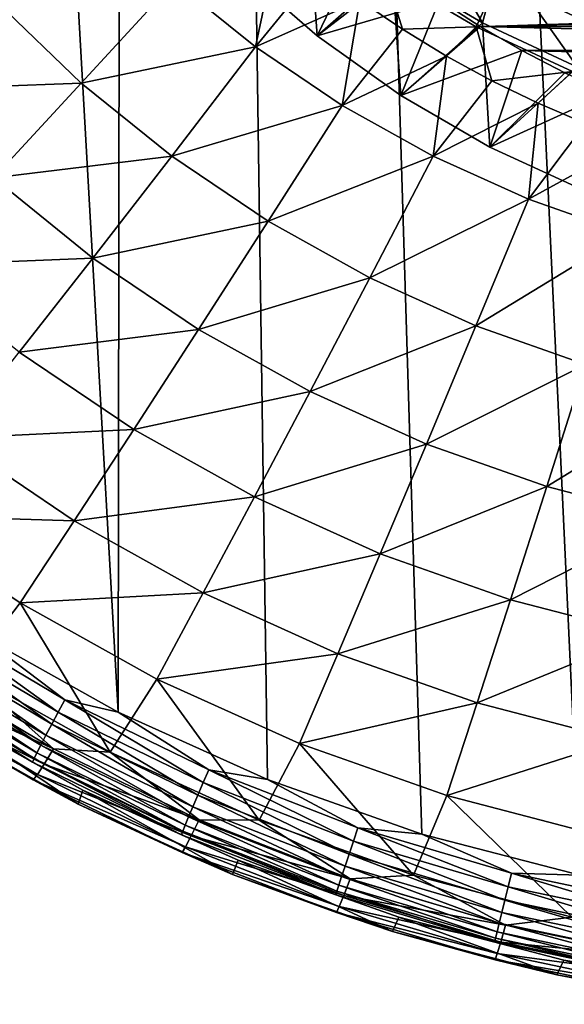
# Model space of a CAD drawing. Header units: metres. Extents: x -150 to 146, y -127 to 82.
# Tile 82 of 256: x -11 to -5, y -127 to -116. Entities that reach past the tile are written whole.
import ezdxf

# ---------------------------------------------------------------- set-up
doc = ezdxf.new("R2010")
doc.units = ezdxf.units.M
doc.layers.add('solid_ELLA_AP_WANNE_SW0001', color=7, linetype='CONTINUOUS')

msp = doc.modelspace()

# ---------------------------------------------------------------- linework, layer by layer
at = {"layer": 'solid_ELLA_AP_WANNE_SW0001'}
for points in [[(-4.56158, -125.847031, 10.967083), (-3.202313, -18.13368, 14.148131), (-9.597679, -18.242001, 14.008192)], [(-9.740106, -124.018639, 10.897394), (-9.597679, -18.242001, 14.008192), (-15.709249, -18.43573, 13.752231)], [(-8.069072, -124.773148, 10.924821), (-9.597679, -18.242001, 14.008192), (-9.740106, -124.018639, 10.897394)], [(-6.335864, -125.385757, 10.948422), (-9.597679, -18.242001, 14.008192), (-8.069072, -124.773148, 10.924821)], [(-4.56158, -125.847031, 10.967083), (-9.597679, -18.242001, 14.008192), (-6.335864, -125.385757, 10.948422)], [(-9.740106, -124.018639, 10.897394), (-15.709249, -18.43573, 13.752231), (-11.341005, -123.123756, 10.867435)], [(-8.380338, -115.677391, -12.592727), (-7.512507, -116.434242, -12.459273), (-7.611259, -115.004181, -4.813126)], [(-7.512507, -116.434242, -12.459273), (-6.668228, -115.693138, -4.691644), (-7.611259, -115.004181, -4.813126)], [(-6.668228, -115.693138, -4.691644), (-5.655381, -116.290741, -4.58627), (-6.427691, -114.960846, -4.820767)], [(-5.655381, -116.290741, -4.58627), (-5.458861, -115.555107, -4.715983), (-6.427691, -114.960846, -4.820767)], [(-8.20069, -116.559708, -6.314394), (-9.111481, -115.824928, -6.34489), (-7.940542, -115.323578, -7.089061)], [(-8.20069, -116.559708, -6.314394), (-7.940542, -115.323578, -7.089061), (-7.4944, -115.691628, -7.062434)], [(-7.0031, -115.376175, -13.37866), (-7.512507, -116.434242, -12.459273), (-8.380338, -115.677391, -12.592727)], [(-7.0031, -115.376175, -13.37866), (-6.580732, -115.715004, -13.318915), (-7.512507, -116.434242, -12.459273)], [(-5.45882, -115.38147, -3.731174), (-4.459298, -116.293747, -3.570315), (-5.490164, -115.813255, -3.655038)], [(-5.45882, -115.38147, -3.731174), (-4.437324, -115.875427, -3.644075), (-4.459298, -116.293747, -3.570315)], [(-5.655381, -116.290741, -4.58627), (-4.593499, -116.785728, -4.498991), (-5.458861, -115.555107, -4.715983)], [(-4.593499, -116.785728, -4.498991), (-4.437418, -116.049034, -4.62889), (-5.458861, -115.555107, -4.715983)], [(-8.20069, -116.559708, -6.314394), (-7.4944, -115.691628, -7.062434), (-7.03143, -116.037872, -7.037219)], [(-7.512507, -116.434242, -12.459273), (-6.574573, -117.105095, -12.340983), (-6.668228, -115.693138, -4.691644)], [(-6.574573, -117.105095, -12.340983), (-5.655381, -116.290741, -4.58627), (-6.668228, -115.693138, -4.691644)], [(-6.580732, -115.715004, -13.318915), (-6.140277, -116.033478, -13.262759), (-7.512507, -116.434242, -12.459273)], [(-6.749875, -115.730492, -4.177344), (-6.552685, -116.361572, -7.013486), (-7.03143, -116.037872, -7.037219)], [(-6.749875, -115.730492, -4.177344), (-5.727164, -116.334129, -4.070907), (-6.552685, -116.361572, -7.013486)], [(-5.490164, -115.813255, -3.655038), (-5.727164, -116.334129, -4.070907), (-6.749875, -115.730492, -4.177344)], [(-5.490164, -115.813255, -3.655038), (-4.459298, -116.293747, -3.570315), (-5.727164, -116.334129, -4.070907)], [(-10.156293, -116.963905, -5.160737), (-11.098348, -116.061798, -5.198178), (-9.111481, -115.824928, -6.34489)], [(-10.156293, -116.963905, -5.160737), (-9.111481, -115.824928, -6.34489), (-8.20069, -116.559708, -6.314394)], [(-6.140277, -116.033478, -13.262759), (-6.574573, -117.105095, -12.340983), (-7.512507, -116.434242, -12.459273)], [(-6.140277, -116.033478, -13.262759), (-5.685083, -116.329208, -13.210614), (-6.574573, -117.105095, -12.340983)], [(0, -116.20752, -13.232071), (-5.685083, -116.329208, -13.210614), (-6.140277, -116.033478, -13.262759)], [(-12.17274, -117.038574, -3.900979), (-11.098348, -116.061798, -5.198178), (-10.156293, -116.963905, -5.160737)], [(-7.230813, -117.214661, -6.287211), (-8.20069, -116.559708, -6.314394), (-7.03143, -116.037872, -7.037219)], [(-7.230813, -117.214661, -6.287211), (-7.03143, -116.037872, -7.037219), (-6.552685, -116.361572, -7.013486)], [(0, -116.20752, -13.232071), (5.685075, -116.329216, -13.210613), (-5.685083, -116.329208, -13.210614)], [(-7.230813, -117.214661, -6.287211), (-6.552685, -116.361572, -7.013486), (-6.059275, -116.662041, -6.991547)], [(-6.574573, -117.105095, -12.340983), (-5.575287, -117.683701, -12.23896), (-5.655381, -116.290741, -4.58627)], [(-5.685083, -116.329208, -13.210614), (-5.217952, -116.600105, -13.162848), (-6.574573, -117.105095, -12.340983)], [(-5.727164, -116.334129, -4.070907), (-6.059275, -116.662041, -6.991547), (-6.552685, -116.361572, -7.013486)], [(-5.727164, -116.334129, -4.070907), (-5.55231, -116.938614, -6.971375), (-6.059275, -116.662041, -6.991547)], [(-4.459298, -116.293747, -3.570315), (-4.649313, -116.836136, -3.982389), (-5.727164, -116.334129, -4.070907)], [(-5.727164, -116.334129, -4.070907), (-4.649313, -116.836136, -3.982389), (-5.55231, -116.938614, -6.971375)], [(-5.685083, -116.329208, -13.210614), (5.685075, -116.329216, -13.210613), (5.217944, -116.600113, -13.162847)], [(-5.685083, -116.329208, -13.210614), (5.217944, -116.600113, -13.162847), (-5.217952, -116.600105, -13.162848)], [(-5.575287, -117.683701, -12.23896), (-4.593499, -116.785728, -4.498991), (-5.655381, -116.290741, -4.58627)], [(-9.141063, -117.782944, -5.126744), (-10.156293, -116.963905, -5.160737), (-8.20069, -116.559708, -6.314394)], [(-9.141063, -117.782944, -5.126744), (-8.20069, -116.559708, -6.314394), (-7.230813, -117.214661, -6.287211)], [(-6.208838, -117.78508, -6.263537), (-7.230813, -117.214661, -6.287211), (-6.059275, -116.662041, -6.991547)], [(-5.217952, -116.600105, -13.162848), (-5.575287, -117.683701, -12.23896), (-6.574573, -117.105095, -12.340983)], [(-6.208838, -117.78508, -6.263537), (-6.059275, -116.662041, -6.991547), (-5.55231, -116.938614, -6.971375)], [(-5.217952, -116.600105, -13.162848), (-4.735258, -116.848106, -13.119118), (-5.575287, -117.683701, -12.23896)], [(-5.217952, -116.600105, -13.162848), (5.217944, -116.600113, -13.162847), (4.73525, -116.848114, -13.119118)], [(-5.217952, -116.600105, -13.162848), (4.73525, -116.848114, -13.119118), (-4.735258, -116.848106, -13.119118)], [(-5.575287, -117.683701, -12.23896), (-4.523974, -118.164642, -12.154156), (-4.593499, -116.785728, -4.498991)], [(-4.735258, -116.848106, -13.119118), (-4.238622, -117.072746, -13.079509), (-5.575287, -117.683701, -12.23896)], [(-4.649313, -116.836136, -3.982389), (-5.032926, -117.190674, -6.95292), (-5.55231, -116.938614, -6.971375)], [(-4.649313, -116.836136, -3.982389), (-4.502293, -117.417664, -6.936165), (-5.032926, -117.190674, -6.95292)], [(-11.139489, -118.028008, -3.859914), (-12.17274, -117.038574, -3.900979), (-10.156293, -116.963905, -5.160737)], [(-11.139489, -118.028008, -3.859914), (-10.156293, -116.963905, -5.160737), (-9.141063, -117.782944, -5.126744)], [(-6.208838, -117.78508, -6.263537), (-5.55231, -116.938614, -6.971375), (-5.032926, -117.190674, -6.95292)], [(-4.238622, -117.072746, -13.079509), (-4.523974, -118.164642, -12.154156), (-5.575287, -117.683701, -12.23896)], [(-8.05997, -118.513008, -5.096444), (-9.141063, -117.782944, -5.126744), (-7.230813, -117.214661, -6.287211)], [(-8.05997, -118.513008, -5.096444), (-7.230813, -117.214661, -6.287211), (-6.208838, -117.78508, -6.263537)], [(-5.142128, -118.266846, -6.243542), (-6.208838, -117.78508, -6.263537), (-5.032926, -117.190674, -6.95292)], [(-5.142128, -118.266846, -6.243542), (-5.032926, -117.190674, -6.95292), (-4.502293, -117.417664, -6.936165)], [(-5.142128, -118.266846, -6.243542), (-4.502293, -117.417664, -6.936165), (-3.961636, -117.61911, -6.921339)], [(-4.038369, -118.656494, -6.22737), (-5.142128, -118.266846, -6.243542), (-3.961636, -117.61911, -6.921339)], [(-10.025977, -118.926338, -3.82263), (-11.139489, -118.028008, -3.859914), (-9.141063, -117.782944, -5.126744)], [(-10.025977, -118.926338, -3.82263), (-9.141063, -117.782944, -5.126744), (-8.05997, -118.513008, -5.096444)], [(-6.920805, -119.148834, -5.070055), (-8.05997, -118.513008, -5.096444), (-6.208838, -117.78508, -6.263537)], [(-6.920805, -119.148834, -5.070055), (-6.208838, -117.78508, -6.263537), (-5.142128, -118.266846, -6.243542)], [(-12.055117, -119.010757, -2.450318), (-11.139489, -118.028008, -3.859914), (-10.025977, -118.926338, -3.82263)], [(-5.731776, -119.685852, -5.047767), (-6.920805, -119.148834, -5.070055), (-5.142128, -118.266846, -6.243542)], [(-5.731776, -119.685852, -5.047767), (-5.142128, -118.266846, -6.243542), (-4.038369, -118.656494, -6.22737)], [(-8.840228, -119.727074, -3.789397), (-10.025977, -118.926338, -3.82263), (-8.05997, -118.513008, -5.096444)], [(-8.840228, -119.727074, -3.789397), (-8.05997, -118.513008, -5.096444), (-6.920805, -119.148834, -5.070055)], [(-4.50145, -120.120178, -5.029741), (-5.731776, -119.685852, -5.047767), (-4.038369, -118.656494, -6.22737)], [(-10.850079, -119.982925, -2.40997), (-12.055117, -119.010757, -2.450318), (-10.025977, -118.926338, -3.82263)], [(-10.850079, -119.982925, -2.40997), (-10.025977, -118.926338, -3.82263), (-8.840228, -119.727074, -3.789397)], [(-7.590785, -120.424454, -3.760453), (-8.840228, -119.727074, -3.789397), (-6.920805, -119.148834, -5.070055)], [(-7.590785, -120.424454, -3.760453), (-6.920805, -119.148834, -5.070055), (-5.731776, -119.685852, -5.047767)], [(-9.566865, -120.84948, -2.374005), (-10.850079, -119.982925, -2.40997), (-8.840228, -119.727074, -3.789397)], [(-9.566865, -120.84948, -2.374005), (-8.840228, -119.727074, -3.789397), (-7.590785, -120.424454, -3.760453)], [(-6.28665, -121.013451, -3.736008), (-7.590785, -120.424454, -3.760453), (-5.731776, -119.685852, -5.047767)], [(-6.28665, -121.013451, -3.736008), (-5.731776, -119.685852, -5.047767), (-4.50145, -120.120178, -5.029741)], [(-11.608364, -120.946289, -0.89734), (-10.850079, -119.982925, -2.40997), (-9.566865, -120.84948, -2.374005)], [(-4.93722, -121.48983, -3.716236), (-6.28665, -121.013451, -3.736008), (-4.50145, -120.120178, -5.029741)], [(-4.93722, -121.48983, -3.716236), (-4.50145, -120.120178, -5.029741), (-3.23869, -120.448692, -5.016107)], [(-8.214722, -121.604179, -2.342682), (-9.566865, -120.84948, -2.374005), (-7.590785, -120.424454, -3.760453)], [(-8.214722, -121.604179, -2.342682), (-7.590785, -120.424454, -3.760453), (-6.28665, -121.013451, -3.736008)], [(-3.552216, -121.850143, -3.701282), (-4.93722, -121.48983, -3.716236), (-3.23869, -120.448692, -5.016107)], [(-10.23547, -121.873413, -0.858861), (-11.608364, -120.946289, -0.89734), (-9.566865, -120.84948, -2.374005)], [(-10.23547, -121.873413, -0.858861), (-9.566865, -120.84948, -2.374005), (-8.214722, -121.604179, -2.342682)], [(-12.296206, -121.810616, 0.706079), (-11.608364, -120.946289, -0.89734), (-10.23547, -121.873413, -0.858861)], [(-6.803391, -122.241592, -2.316227), (-8.214722, -121.604179, -2.342682), (-6.28665, -121.013451, -3.736008)], [(-6.803391, -122.241592, -2.316227), (-6.28665, -121.013451, -3.736008), (-4.93722, -121.48983, -3.716236)], [(-5.343042, -122.757126, -2.294831), (-6.803391, -122.241592, -2.316227), (-4.93722, -121.48983, -3.716236)], [(-5.343042, -122.757126, -2.294831), (-4.93722, -121.48983, -3.716236), (-3.552216, -121.850143, -3.701282)], [(-8.788828, -122.680855, -0.825349), (-10.23547, -121.873413, -0.858861), (-8.214722, -121.604179, -2.342682)], [(-8.788828, -122.680855, -0.825349), (-8.214722, -121.604179, -2.342682), (-6.803391, -122.241592, -2.316227)], [(-10.841961, -122.792664, 0.746837), (-11.434304, -123.568489, 2.429896), (-12.296206, -121.810616, 0.706079)], [(-10.841961, -122.792664, 0.746837), (-12.296206, -121.810616, 0.706079), (-10.23547, -121.873413, -0.858861)], [(-10.841961, -122.792664, 0.746837), (-10.23547, -121.873413, -0.858861), (-8.788828, -122.680855, -0.825349)], [(-3.844196, -123.147057, -2.278647), (-5.343042, -122.757126, -2.294831), (-3.552216, -121.850143, -3.701282)], [(-7.278863, -123.362816, -0.797045), (-8.788828, -122.680855, -0.825349), (-6.803391, -122.241592, -2.316227)], [(-7.278863, -123.362816, -0.797045), (-6.803391, -122.241592, -2.316227), (-5.343042, -122.757126, -2.294831)], [(-9.3096, -123.647957, 0.782335), (-10.841961, -122.792664, 0.746837), (-8.788828, -122.680855, -0.825349)], [(-9.3096, -123.647957, 0.782335), (-8.788828, -122.680855, -0.825349), (-7.278863, -123.362816, -0.797045)], [(-5.716454, -123.914375, -0.774154), (-7.278863, -123.362816, -0.797045), (-5.343042, -122.757126, -2.294831)], [(-5.716454, -123.914375, -0.774154), (-5.343042, -122.757126, -2.294831), (-3.844196, -123.147057, -2.278647)], [(-10.841961, -122.792664, 0.746837), (-9.832794, -124.468567, 2.467252), (-11.434304, -123.568489, 2.429896)], [(-9.3096, -123.647957, 0.782335), (-9.832794, -124.468567, 2.467252), (-10.841961, -122.792664, 0.746837)], [(-11.882782, -122.962921, 10.839521), (-11.968012, -123.094826, 10.793926), (-10.414149, -124.017479, 10.824818)], [(-10.339986, -123.878845, 10.869788), (-11.882782, -122.962921, 10.839521), (-10.414149, -124.017479, 10.824818)], [(-11.341005, -123.123756, 10.867435), (-11.882782, -122.962921, 10.839521), (-10.339986, -123.878845, 10.869788)], [(-11.968012, -123.094826, 10.793926), (-12.0505, -123.223404, 10.720268), (-10.485926, -124.152664, 10.751768)], [(-10.414149, -124.017479, 10.824818), (-11.968012, -123.094826, 10.793926), (-10.485926, -124.152664, 10.751768)], [(-9.740106, -124.018639, 10.897394), (-11.341005, -123.123756, 10.867435), (-10.339986, -123.878845, 10.869788)], [(-4.112858, -124.331558, -0.756839), (-5.716454, -123.914375, -0.774154), (-3.844196, -123.147057, -2.278647)], [(-12.0505, -123.223404, 10.720268), (-12.126204, -123.342438, 10.619349), (-10.5518, -124.277855, 10.651409)], [(-10.485926, -124.152664, 10.751768), (-12.0505, -123.223404, 10.720268), (-10.5518, -124.277855, 10.651409)], [(-12.126204, -123.342438, 10.619349), (-12.191339, -123.446022, 10.494544), (-10.608477, -124.386856, 10.52709)], [(-10.5518, -124.277855, 10.651409), (-12.126204, -123.342438, 10.619349), (-10.608477, -124.386856, 10.52709)], [(-7.710164, -124.370323, 0.812316), (-9.3096, -123.647957, 0.782335), (-7.278863, -123.362816, -0.797045)], [(-7.710164, -124.370323, 0.812316), (-7.278863, -123.362816, -0.797045), (-5.716454, -123.914375, -0.774154)], [(-12.242956, -123.52948, 10.351495), (-12.279381, -123.590012, 10.197278), (-10.685086, -124.538559, 10.230494)], [(-12.191339, -123.446022, 10.494544), (-12.242956, -123.52948, 10.351495), (-10.653391, -124.474739, 10.38443)], [(-10.653391, -124.474739, 10.38443), (-12.242956, -123.52948, 10.351495), (-10.685086, -124.538559, 10.230494)], [(-10.608477, -124.386856, 10.52709), (-12.191339, -123.446022, 10.494544), (-10.653391, -124.474739, 10.38443)], [(-12.026706, -123.500328, 2.981893), (-10.465487, -124.429817, 3.02047), (-12.148072, -123.661774, 3.571862)], [(-11.434304, -123.568489, 2.429896), (-10.465487, -124.429817, 3.02047), (-12.026706, -123.500328, 2.981893)], [(-12.279381, -123.590012, 10.197278), (-12.300356, -123.627007, 10.039318), (-10.703338, -124.577652, 10.072702)], [(-10.703338, -124.577652, 10.072702), (-12.300356, -123.627007, 10.039318), (-11.806173, -123.959106, 9.904722)], [(-10.685086, -124.538559, 10.230494), (-12.279381, -123.590012, 10.197278), (-10.703338, -124.577652, 10.072702)], [(-11.434304, -123.568489, 2.429896), (-9.832794, -124.468567, 2.467252), (-10.465487, -124.429817, 3.02047)], [(-9.3096, -123.647957, 0.782335), (-8.160888, -125.230095, 2.498858), (-9.832794, -124.468567, 2.467252)], [(-7.710164, -124.370323, 0.812316), (-8.160888, -125.230095, 2.498858), (-9.3096, -123.647957, 0.782335)], [(-12.148072, -123.661774, 3.571862), (-10.571099, -124.600632, 3.610828), (-12.235701, -123.77079, 4.179555)], [(-10.465487, -124.429817, 3.02047), (-10.571099, -124.600632, 3.610828), (-12.148072, -123.661774, 3.571862)], [(-12.235701, -123.77079, 4.179555), (-10.647352, -124.716431, 4.218802), (-12.288646, -123.82621, 4.798409)], [(-12.288646, -123.82621, 4.798409), (-10.693424, -124.77594, 4.837826), (-11.851407, -124.116714, 5.433122)], [(-10.647352, -124.716431, 4.218802), (-10.693424, -124.77594, 4.837826), (-12.288646, -123.82621, 4.798409)], [(-10.571099, -124.600632, 3.610828), (-10.647352, -124.716431, 4.218802), (-12.235701, -123.77079, 4.179555)], [(-11.806173, -123.959106, 9.904722), (-11.851407, -124.116714, 5.433122), (-10.191494, -125.049667, 5.471842)], [(-10.138223, -124.891396, 9.935874), (-11.806173, -123.959106, 9.904722), (-10.191494, -125.049667, 5.471842)], [(-10.703338, -124.577652, 10.072702), (-11.806173, -123.959106, 9.904722), (-10.138223, -124.891396, 9.935874)], [(-10.339986, -123.878845, 10.869788), (-10.414149, -124.017479, 10.824818), (-8.789196, -124.80896, 10.853594)], [(-8.726606, -124.664551, 10.897996), (-10.339986, -123.878845, 10.869788), (-8.789196, -124.80896, 10.853594)], [(-9.740106, -124.018639, 10.897394), (-10.339986, -123.878845, 10.869788), (-8.726606, -124.664551, 10.897996)], [(-6.055175, -124.954559, 0.836564), (-7.710164, -124.370323, 0.812316), (-5.716454, -123.914375, -0.774154)], [(-6.055175, -124.954559, 0.836564), (-5.716454, -123.914375, -0.774154), (-4.112858, -124.331558, -0.756839)], [(-10.414149, -124.017479, 10.824818), (-10.485926, -124.152664, 10.751768), (-8.849772, -124.949799, 10.781096)], [(-8.789196, -124.80896, 10.853594), (-10.414149, -124.017479, 10.824818), (-8.849772, -124.949799, 10.781096)], [(-8.069072, -124.773148, 10.924821), (-9.740106, -124.018639, 10.897394), (-8.726606, -124.664551, 10.897996)], [(-10.693424, -124.77594, 4.837826), (-10.191494, -125.049667, 5.471842), (-11.851407, -124.116714, 5.433122)], [(-10.485926, -124.152664, 10.751768), (-10.5518, -124.277855, 10.651409), (-8.905368, -125.080276, 10.681247)], [(-8.849772, -124.949799, 10.781096), (-10.485926, -124.152664, 10.751768), (-8.905368, -125.080276, 10.681247)], [(-10.5518, -124.277855, 10.651409), (-10.608477, -124.386856, 10.52709), (-8.953201, -125.193924, 10.55737)], [(-8.905368, -125.080276, 10.681247), (-10.5518, -124.277855, 10.651409), (-8.953201, -125.193924, 10.55737)], [(-10.608477, -124.386856, 10.52709), (-10.653391, -124.474739, 10.38443), (-8.991107, -125.285599, 10.415065)], [(-8.953201, -125.193924, 10.55737), (-10.608477, -124.386856, 10.52709), (-8.991107, -125.285599, 10.415065)], [(-7.710164, -124.370323, 0.812316), (-6.430501, -125.847626, 2.524488), (-8.160888, -125.230095, 2.498858)], [(-6.055175, -124.954559, 0.836564), (-6.430501, -125.847626, 2.524488), (-7.710164, -124.370323, 0.812316)], [(-4.35656, -125.396469, 0.854904), (-6.055175, -124.954559, 0.836564), (-4.112858, -124.331558, -0.756839)], [(-10.653391, -124.474739, 10.38443), (-10.685086, -124.538559, 10.230494), (-9.017856, -125.352234, 10.261384)], [(-8.991107, -125.285599, 10.415065), (-10.653391, -124.474739, 10.38443), (-9.017856, -125.352234, 10.261384)], [(-10.465487, -124.429817, 3.02047), (-8.83278, -125.22731, 3.053569), (-10.571099, -124.600632, 3.610828)], [(-9.832794, -124.468567, 2.467252), (-8.83278, -125.22731, 3.053569), (-10.465487, -124.429817, 3.02047)], [(-9.832794, -124.468567, 2.467252), (-8.160888, -125.230095, 2.498858), (-8.83278, -125.22731, 3.053569)], [(-10.685086, -124.538559, 10.230494), (-10.703338, -124.577652, 10.072702), (-9.033259, -125.393135, 10.103745)], [(-9.033259, -125.393135, 10.103745), (-10.703338, -124.577652, 10.072702), (-10.138223, -124.891396, 9.935874)], [(-9.017856, -125.352234, 10.261384), (-10.685086, -124.538559, 10.230494), (-9.033259, -125.393135, 10.103745)], [(-10.571099, -124.600632, 3.610828), (-8.921915, -125.406181, 3.644261), (-10.647352, -124.716431, 4.218802)], [(-8.83278, -125.22731, 3.053569), (-8.921915, -125.406181, 3.644261), (-10.571099, -124.600632, 3.610828)], [(-10.647352, -124.716431, 4.218802), (-8.986272, -125.527779, 4.252476), (-10.693424, -124.77594, 4.837826)], [(-8.921915, -125.406181, 3.644261), (-8.986272, -125.527779, 4.252476), (-10.647352, -124.716431, 4.218802)], [(-8.726606, -124.664551, 10.897996), (-8.789196, -124.80896, 10.853594), (-7.104259, -125.463928, 10.878995)], [(-7.053668, -125.314743, 10.922905), (-8.726606, -124.664551, 10.897996), (-7.104259, -125.463928, 10.878995)], [(-8.069072, -124.773148, 10.924821), (-8.726606, -124.664551, 10.897996), (-7.053668, -125.314743, 10.922905)], [(-10.693424, -124.77594, 4.837826), (-9.025156, -125.590805, 4.871646), (-10.191494, -125.049667, 5.471842)], [(-8.986272, -125.527779, 4.252476), (-9.025156, -125.590805, 4.871646), (-10.693424, -124.77594, 4.837826)], [(-8.789196, -124.80896, 10.853594), (-8.849772, -124.949799, 10.781096), (-7.153223, -125.609451, 10.806976)], [(-7.104259, -125.463928, 10.878995), (-8.789196, -124.80896, 10.853594), (-7.153223, -125.609451, 10.806976)], [(-6.335864, -125.385757, 10.948422), (-8.069072, -124.773148, 10.924821), (-7.053668, -125.314743, 10.922905)], [(-10.138223, -124.891396, 9.935874), (-10.191494, -125.049667, 5.471842), (-8.458561, -125.839012, 5.504603)], [(-8.396754, -125.678894, 9.964793), (-10.138223, -124.891396, 9.935874), (-8.458561, -125.839012, 5.504603)], [(-9.033259, -125.393135, 10.103745), (-10.138223, -124.891396, 9.935874), (-8.396754, -125.678894, 9.964793)], [(-8.849772, -124.949799, 10.781096), (-8.905368, -125.080276, 10.681247), (-7.19816, -125.744301, 10.707569)], [(-7.153223, -125.609451, 10.806976), (-8.849772, -124.949799, 10.781096), (-7.19816, -125.744301, 10.707569)], [(-6.055175, -124.954559, 0.836564), (-4.65384, -126.316795, 2.54396), (-6.430501, -125.847626, 2.524488)], [(-4.35656, -125.396469, 0.854904), (-4.65384, -126.316795, 2.54396), (-6.055175, -124.954559, 0.836564)], [(-9.025156, -125.590805, 4.871646), (-8.458561, -125.839012, 5.504603), (-10.191494, -125.049667, 5.471842)], [(-8.905368, -125.080276, 10.681247), (-8.953201, -125.193924, 10.55737), (-7.236823, -125.861786, 10.584077)], [(-7.19816, -125.744301, 10.707569), (-8.905368, -125.080276, 10.681247), (-7.236823, -125.861786, 10.584077)], [(-8.953201, -125.193924, 10.55737), (-8.991107, -125.285599, 10.415065), (-7.267461, -125.956604, 10.442079)], [(-7.236823, -125.861786, 10.584077), (-8.953201, -125.193924, 10.55737), (-7.267461, -125.956604, 10.442079)], [(-8.991107, -125.285599, 10.415065), (-9.017856, -125.352234, 10.261384), (-7.289082, -126.025566, 10.288619)], [(-7.267461, -125.956604, 10.442079), (-8.991107, -125.285599, 10.415065), (-7.289082, -126.025566, 10.288619)], [(-8.83278, -125.22731, 3.053569), (-7.139735, -125.887367, 3.080964), (-8.921915, -125.406181, 3.644261)], [(-8.160888, -125.230095, 2.498858), (-7.139735, -125.887367, 3.080964), (-8.83278, -125.22731, 3.053569)], [(-8.160888, -125.230095, 2.498858), (-6.430501, -125.847626, 2.524488), (-7.139735, -125.887367, 3.080964)], [(-9.017856, -125.352234, 10.261384), (-9.033259, -125.393135, 10.103745), (-7.301533, -126.067955, 10.131114)], [(-7.301533, -126.067955, 10.131114), (-9.033259, -125.393135, 10.103745), (-8.396754, -125.678894, 9.964793)], [(-7.289082, -126.025566, 10.288619), (-9.017856, -125.352234, 10.261384), (-7.301533, -126.067955, 10.131114)], [(-8.921915, -125.406181, 3.644261), (-7.211785, -126.072899, 3.671932), (-8.986272, -125.527779, 4.252476)], [(-7.139735, -125.887367, 3.080964), (-7.211785, -126.072899, 3.671932), (-8.921915, -125.406181, 3.644261)], [(-7.053668, -125.314743, 10.922905), (-7.104259, -125.463928, 10.878995), (-5.370845, -125.977959, 10.899938)], [(-5.332599, -125.825027, 10.943447), (-7.053668, -125.314743, 10.922905), (-5.370845, -125.977959, 10.899938)], [(-6.335864, -125.385757, 10.948422), (-7.053668, -125.314743, 10.922905), (-5.332599, -125.825027, 10.943447)], [(-4.56158, -125.847031, 10.967083), (-6.335864, -125.385757, 10.948422), (-5.332599, -125.825027, 10.943447)], [(-8.986272, -125.527779, 4.252476), (-7.263806, -126.19931, 4.280347), (-9.025156, -125.590805, 4.871646)], [(-7.211785, -126.072899, 3.671932), (-7.263806, -126.19931, 4.280347), (-8.986272, -125.527779, 4.252476)], [(-7.104259, -125.463928, 10.878995), (-7.153223, -125.609451, 10.806976), (-5.407862, -126.127159, 10.828309)], [(-5.370845, -125.977959, 10.899938), (-7.104259, -125.463928, 10.878995), (-5.407862, -126.127159, 10.828309)], [(-9.025156, -125.590805, 4.871646), (-7.295237, -126.265244, 4.899637), (-8.458561, -125.839012, 5.504603)], [(-7.263806, -126.19931, 4.280347), (-7.295237, -126.265244, 4.899637), (-9.025156, -125.590805, 4.871646)], [(-7.153223, -125.609451, 10.806976), (-7.19816, -125.744301, 10.707569), (-5.441834, -126.265434, 10.729262)], [(-5.407862, -126.127159, 10.828309), (-7.153223, -125.609451, 10.806976), (-5.441834, -126.265434, 10.729262)], [(-8.396754, -125.678894, 9.964793), (-8.458561, -125.839012, 5.504603), (-6.665024, -126.479111, 5.531169)], [(-6.594549, -126.315842, 9.989087), (-8.396754, -125.678894, 9.964793), (-6.665024, -126.479111, 5.531169)], [(-7.301533, -126.067955, 10.131114), (-8.396754, -125.678894, 9.964793), (-6.594549, -126.315842, 9.989087)], [(-7.19816, -125.744301, 10.707569), (-7.236823, -125.861786, 10.584077), (-5.471063, -126.385941, 10.606082)], [(-5.441834, -126.265434, 10.729262), (-7.19816, -125.744301, 10.707569), (-5.471063, -126.385941, 10.606082)], [(-7.295237, -126.265244, 4.899637), (-6.665024, -126.479111, 5.531169), (-8.458561, -125.839012, 5.504603)], [(-7.236823, -125.861786, 10.584077), (-7.267461, -125.956604, 10.442079), (-5.494226, -126.483215, 10.464334)], [(-5.471063, -126.385941, 10.606082), (-7.236823, -125.861786, 10.584077), (-5.494226, -126.483215, 10.464334)], [(-6.430501, -125.847626, 2.524488), (-5.397919, -126.405487, 3.102468), (-7.139735, -125.887367, 3.080964)], [(-6.430501, -125.847626, 2.524488), (-4.65384, -126.316795, 2.54396), (-5.397919, -126.405487, 3.102468)], [(-5.332599, -125.825027, 10.943447), (-5.370845, -125.977959, 10.899938), (-3.600799, -126.347603, 10.915546)], [(-3.575157, -126.191978, 10.958759), (-5.332599, -125.825027, 10.943447), (-3.600799, -126.347603, 10.915546)], [(-4.56158, -125.847031, 10.967083), (-5.332599, -125.825027, 10.943447), (-3.575157, -126.191978, 10.958759)], [(-7.267461, -125.956604, 10.442079), (-7.289082, -126.025566, 10.288619), (-5.510571, -126.554016, 10.311054)], [(-5.494226, -126.483215, 10.464334), (-7.267461, -125.956604, 10.442079), (-5.510571, -126.554016, 10.311054)], [(-7.139735, -125.887367, 3.080964), (-5.397919, -126.405487, 3.102468), (-7.211785, -126.072899, 3.671932)], [(-7.289082, -126.025566, 10.288619), (-7.301533, -126.067955, 10.131114), (-5.519984, -126.597572, 10.153658)], [(-5.519984, -126.597572, 10.153658), (-7.301533, -126.067955, 10.131114), (-6.594549, -126.315842, 9.989087)], [(-5.510571, -126.554016, 10.311054), (-7.289082, -126.025566, 10.288619), (-5.519984, -126.597572, 10.153658)], [(-7.211785, -126.072899, 3.671932), (-5.452391, -126.596245, 3.693652), (-7.263806, -126.19931, 4.280347)], [(-5.397919, -126.405487, 3.102468), (-5.452391, -126.596245, 3.693652), (-7.211785, -126.072899, 3.671932)], [(-5.370845, -125.977959, 10.899938), (-5.407862, -126.127159, 10.828309), (-3.625616, -126.499443, 10.844205)], [(-3.600799, -126.347603, 10.915546), (-5.370845, -125.977959, 10.899938), (-3.625616, -126.499443, 10.844205)], [(-5.407862, -126.127159, 10.828309), (-5.441834, -126.265434, 10.729262), (-3.648392, -126.640182, 10.745424)], [(-3.625616, -126.499443, 10.844205), (-5.407862, -126.127159, 10.828309), (-3.648392, -126.640182, 10.745424)], [(-7.263806, -126.19931, 4.280347), (-5.491722, -126.726433, 4.302224), (-7.295237, -126.265244, 4.899637)], [(-7.295237, -126.265244, 4.899637), (-5.515484, -126.79464, 4.921609), (-6.665024, -126.479111, 5.531169)], [(-5.491722, -126.726433, 4.302224), (-5.515484, -126.79464, 4.921609), (-7.295237, -126.265244, 4.899637)], [(-5.452391, -126.596245, 3.693652), (-5.491722, -126.726433, 4.302224), (-7.263806, -126.19931, 4.280347)], [(-5.441834, -126.265434, 10.729262), (-5.471063, -126.385941, 10.606082), (-3.667988, -126.762856, 10.622474)], [(-3.648392, -126.640182, 10.745424), (-5.441834, -126.265434, 10.729262), (-3.667988, -126.762856, 10.622474)], [(-6.594549, -126.315842, 9.989087), (-6.665024, -126.479111, 5.531169), (-4.823733, -126.965363, 5.55135)], [(-4.744601, -126.7976, 10.008677), (-6.594549, -126.315842, 9.989087), (-4.823733, -126.965363, 5.55135)], [(-5.519984, -126.597572, 10.153658), (-6.594549, -126.315842, 9.989087), (-4.744601, -126.7976, 10.008677)], [(-5.471063, -126.385941, 10.606082), (-5.494226, -126.483215, 10.464334), (-3.683517, -126.861908, 10.480911)], [(-3.667988, -126.762856, 10.622474), (-5.471063, -126.385941, 10.606082), (-3.683517, -126.861908, 10.480911)], [(-5.397919, -126.405487, 3.102468), (-3.619229, -126.778114, 3.117933), (-5.452391, -126.596245, 3.693652)], [(-4.65384, -126.316795, 2.54396), (-3.619229, -126.778114, 3.117933), (-5.397919, -126.405487, 3.102468)], [(-5.515484, -126.79464, 4.921609), (-4.823733, -126.965363, 5.55135), (-6.665024, -126.479111, 5.531169)], [(-5.494226, -126.483215, 10.464334), (-5.510571, -126.554016, 10.311054), (-3.694476, -126.934013, 10.327765)], [(-3.683517, -126.861908, 10.480911), (-5.494226, -126.483215, 10.464334), (-3.694476, -126.934013, 10.327765)], [(-5.510571, -126.554016, 10.311054), (-5.519984, -126.597572, 10.153658), (-3.700786, -126.978416, 10.170448)], [(-3.700786, -126.978416, 10.170448), (-5.519984, -126.597572, 10.153658), (-4.744601, -126.7976, 10.008677)], [(-3.694476, -126.934013, 10.327765), (-5.510571, -126.554016, 10.311054), (-3.700786, -126.978416, 10.170448)], [(-5.452391, -126.596245, 3.693652), (-3.655752, -126.972633, 3.709274), (-5.491722, -126.726433, 4.302224)], [(-3.619229, -126.778114, 3.117933), (-3.655752, -126.972633, 3.709274), (-5.452391, -126.596245, 3.693652)], [(-5.491722, -126.726433, 4.302224), (-3.682122, -127.105537, 4.317958), (-5.515484, -126.79464, 4.921609)], [(-3.655752, -126.972633, 3.709274), (-3.682122, -127.105537, 4.317958), (-5.491722, -126.726433, 4.302224)], [(-5.515484, -126.79464, 4.921609), (-3.698055, -127.175392, 4.937411), (-4.823733, -126.965363, 5.55135)], [(-3.682122, -127.105537, 4.317958), (-3.698055, -127.175392, 4.937411), (-5.515484, -126.79464, 4.921609)], [(-4.744601, -126.7976, 10.008677), (-4.823733, -126.965363, 5.55135), (-2.947881, -127.294289, 5.565002)], [(-2.860543, -127.120689, 10.021934), (-4.744601, -126.7976, 10.008677), (-2.947881, -127.294289, 5.565002)], [(-3.700786, -126.978416, 10.170448), (-4.744601, -126.7976, 10.008677), (-2.860543, -127.120689, 10.021934)], [(-3.698055, -127.175392, 4.937411), (-2.947881, -127.294289, 5.565002), (-4.823733, -126.965363, 5.55135)]]:
    msp.add_3dface(points, dxfattribs=at)

doc.saveas('drawing.dxf')
